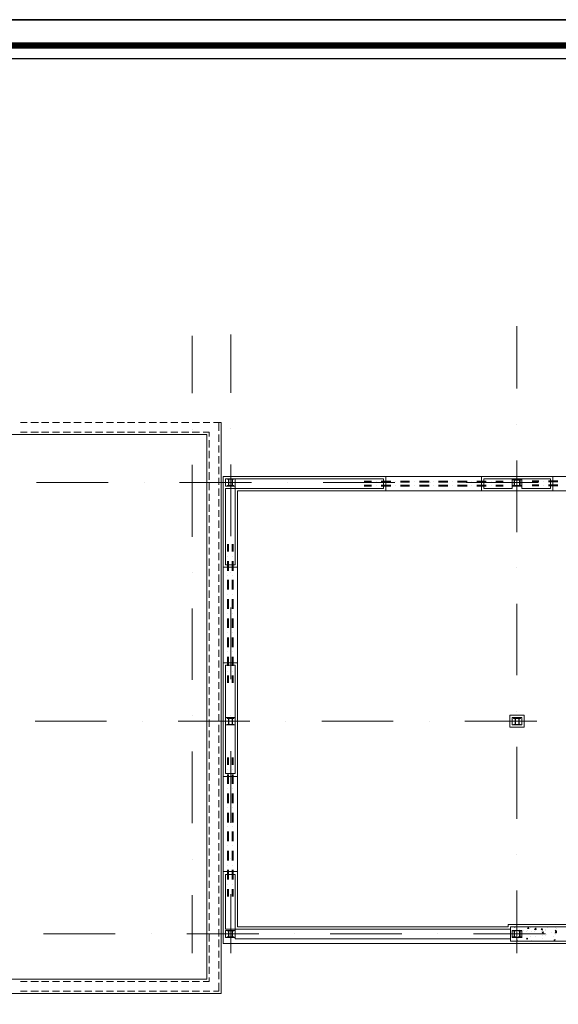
# Model space of a CAD drawing. Header units: metres. Extents: x 5.7 to 89.8, y 4 to 63.5.
# Tile 20 of 22: x 47.6 to 58.9, y 42.9 to 63.5. Entities that reach past the tile are written whole.
import ezdxf

# ---------------------------------------------------------------- set-up
doc = ezdxf.new("R2010")
doc.units = ezdxf.units.M
doc.header["$MEASUREMENT"] = 0
for name, color, linetype in [('PDF5_ax', 7, 'Continuous'), ('PDF5_Balcony', 7, 'Continuous'), ('PDF5_column', 7, 'Continuous'), ('PDF5_KADR', 7, 'Continuous'), ('PDF5_khatchin', 7, 'Continuous'), ('PDF5_sartagh', 7, 'Continuous'), ('PDF5_shib bandi', 7, 'Continuous')]:
    doc.layers.add(name, color=color, linetype=linetype)

msp = doc.modelspace()

# ---------------------------------------------------------------- linework, layer by layer
at = {"layer": 'PDF5_ax', "lineweight": 9}
for points in [[(58.05, 57.062), (58.05, 55.752)], [(51.251, 56.859), (51.251, 55.655)], [(52.06, 56.888), (52.06, 55.665)], [(51.251, 54.904), (51.251, 54.904)], [(52.06, 54.914), (52.06, 54.914)], [(58.05, 55.001), (58.05, 55.001)], [(58.05, 54.249), (58.05, 52.747)], [(51.251, 54.153), (51.251, 52.651)], [(52.06, 54.163), (52.06, 52.66)], [(47.995, 53.787), (49.498, 53.787)], [(50.249, 53.787), (50.249, 53.787)], [(50.991, 53.787), (52.493, 53.787)], [(53.244, 53.787), (53.244, 53.787)], [(53.996, 53.787), (55.498, 53.787)], [(56.249, 53.787), (56.249, 53.787)], [(56.991, 53.787), (58.493, 53.787)], [(58.05, 51.996), (58.05, 51.996)], [(51.251, 51.899), (51.251, 51.899)], [(52.06, 51.909), (52.06, 51.909)], [(51.251, 51.148), (51.251, 49.655)], [(52.06, 51.167), (52.06, 49.665)], [(58.05, 51.244), (58.05, 49.752)], [(51.251, 48.904), (51.251, 48.904)], [(52.06, 48.914), (52.06, 48.914)], [(58.05, 49), (58.05, 49)], [(47.967, 48.788), (49.459, 48.788)], [(50.211, 48.788), (50.211, 48.788)], [(50.962, 48.788), (52.464, 48.788)], [(53.216, 48.788), (53.216, 48.788)], [(53.967, 48.788), (55.46, 48.788)], [(56.211, 48.788), (56.211, 48.788)], [(56.962, 48.788), (58.465, 48.788)], [(58.05, 48.249), (58.05, 46.747)], [(51.251, 48.153), (51.251, 46.65)], [(52.06, 48.162), (52.06, 46.66)], [(58.05, 45.995), (58.05, 45.995)], [(51.251, 45.899), (51.251, 45.899)], [(52.06, 45.909), (52.06, 45.909)], [(52.06, 45.167), (52.06, 43.934)], [(58.05, 45.244), (58.05, 43.934)], [(51.251, 45.148), (51.251, 43.934)], [(48.14, 44.339), (49.642, 44.339)], [(50.394, 44.339), (50.394, 44.339)], [(51.145, 44.339), (52.647, 44.339)], [(53.389, 44.339), (53.389, 44.339)], [(54.14, 44.339), (55.643, 44.339)], [(56.394, 44.339), (56.394, 44.339)], [(57.145, 44.339), (58.648, 44.339)]]:
    msp.add_lwpolyline(points, dxfattribs=at)
at = {"layer": 'PDF5_Balcony', "lineweight": 13}
for points in [[(51.906, 44.137), (51.906, 53.912), (64.706, 53.912), (64.706, 44.137)], [(51.954, 52.063), (51.954, 53.662), (55.257, 53.662), (55.257, 53.864), (52.156, 53.864), (52.156, 52.063)], [(58.156, 53.864), (58.156, 53.662), (58.754, 53.662), (58.754, 53.864)], [(51.954, 48.865), (52.156, 48.865), (52.156, 49.963), (51.954, 49.963)], [(57.906, 48.663), (58.205, 48.663), (58.205, 48.914), (57.906, 48.914)], [(64.657, 48.914), (64.657, 44.185), (57.916, 44.185), (57.916, 44.483), (64.359, 44.483), (64.359, 48.914)], [(52.156, 48.711), (51.954, 48.711), (51.954, 47.69), (52.156, 47.69)], [(58.291, 44.474), (58.301, 44.445), (58.272, 44.445)], [(58.58, 44.445), (58.59, 44.416), (58.561, 44.426)], [(58.609, 44.377), (58.599, 44.348), (58.58, 44.368)], [(58.869, 44.416), (58.869, 44.397), (58.85, 44.397)], [(58.879, 44.358), (58.85, 44.358), (58.879, 44.397)], [(58.06, 44.194), (58.06, 44.185)], [(58.272, 44.243), (58.272, 44.223), (58.243, 44.233)], [(58.85, 44.214), (58.84, 44.194), (58.821, 44.204)]]:
    msp.add_lwpolyline(points, close=True, dxfattribs=at)
for points in [[(55.306, 53.614), (55.306, 53.912)], [(57.309, 53.614), (57.309, 53.912)], [(57.858, 53.864), (57.357, 53.864), (57.954, 53.864), (57.954, 53.662), (57.357, 53.662), (57.858, 53.662)], [(57.357, 53.662), (57.357, 53.864)], [(58.802, 53.614), (58.802, 53.912)], [(64.301, 48.885), (64.301, 44.531), (57.867, 44.531), (57.867, 44.483), (52.204, 44.483), (52.204, 53.614), (64.359, 53.614), (64.359, 48.933)], [(52.204, 52.015), (51.906, 52.015)], [(52.204, 50.012), (51.906, 50.012)], [(52.204, 47.633), (51.906, 47.633)], [(52.204, 45.639), (51.906, 45.639)], [(57.916, 44.435), (51.954, 44.435), (51.954, 45.581), (52.156, 45.581), (52.156, 44.233)], [(57.916, 44.233), (52.156, 44.233), (52.156, 44.435)], [(57.916, 44.406), (57.916, 44.406)], [(57.925, 44.368), (57.925, 44.368)], [(58.012, 44.483), (58.012, 44.474), (57.993, 44.474), (58.002, 44.483)], [(58.099, 44.426), (58.099, 44.426)], [(58.185, 44.397), (58.185, 44.397)], [(58.195, 44.339), (58.195, 44.339)], [(58.243, 44.377), (58.243, 44.377)], [(58.282, 44.416), (58.282, 44.416)], [(58.33, 44.464), (58.33, 44.464)], [(58.349, 44.387), (58.349, 44.387)], [(58.445, 44.464), (58.455, 44.426), (58.416, 44.426), (58.445, 44.454)], [(58.426, 44.377), (58.426, 44.377)], [(58.436, 44.435), (58.436, 44.435)], [(58.445, 44.406), (58.445, 44.406)], [(58.561, 44.377), (58.561, 44.377)], [(58.657, 44.435), (58.657, 44.435)], [(58.657, 44.416), (58.657, 44.416)], [(58.686, 44.464), (58.686, 44.464)], [(58.773, 44.368), (58.773, 44.368)], [(58.782, 44.474), (58.782, 44.474)], [(58.831, 44.339), (58.831, 44.339)], [(58.859, 44.464), (58.859, 44.464)], [(58.859, 44.329), (58.859, 44.329)], [(58.888, 44.454), (58.888, 44.454)], [(58.041, 44.223), (58.041, 44.223)], [(58.05, 44.194), (58.05, 44.194)], [(58.079, 44.243), (58.079, 44.243)], [(58.176, 44.252), (58.176, 44.252)], [(58.243, 44.252), (58.243, 44.252)], [(58.33, 44.271), (58.33, 44.271)], [(58.349, 44.194), (58.349, 44.194)], [(58.445, 44.271), (58.445, 44.271)], [(58.58, 44.31), (58.58, 44.31)], [(58.58, 44.233), (58.58, 44.233)], [(58.648, 44.3), (58.648, 44.3)], [(58.676, 44.32), (58.676, 44.32)], [(58.811, 44.271), (58.811, 44.271)], [(58.85, 44.204), (58.85, 44.204)]]:
    msp.add_lwpolyline(points, dxfattribs=at)
at = {"layer": 'PDF5_column', "lineweight": 18}
for points in [[(51.954, 53.864), (52.156, 53.864), (52.156, 53.71), (51.954, 53.71)], [(52.012, 53.72), (51.983, 53.72), (52.06, 53.72), (52.021, 53.72), (52.021, 53.854), (52.06, 53.854), (51.983, 53.854), (52.012, 53.854)], [(52.089, 53.72), (52.06, 53.72), (52.127, 53.72), (52.098, 53.72), (52.098, 53.854), (52.127, 53.854), (52.06, 53.854), (52.089, 53.854)], [(57.954, 53.864), (58.156, 53.864), (58.156, 53.71), (57.954, 53.71)], [(57.993, 53.72), (57.964, 53.72), (58.031, 53.72), (58.002, 53.72), (58.002, 53.845), (58.031, 53.845), (58.031, 53.854), (57.964, 53.854), (57.964, 53.845), (57.993, 53.845)], [(58.108, 53.854), (58.002, 53.854), (58.002, 53.864), (58.108, 53.864)], [(58.108, 53.72), (58.079, 53.72), (58.147, 53.72), (58.118, 53.72), (58.118, 53.845), (58.147, 53.845), (58.147, 53.854), (58.079, 53.854), (58.079, 53.845), (58.108, 53.845)], [(58.108, 53.71), (58.002, 53.71), (58.002, 53.72), (58.108, 53.72)], [(51.954, 48.865), (52.156, 48.865), (52.156, 48.711), (51.954, 48.711)], [(57.954, 48.865), (58.156, 48.865), (58.156, 48.711), (57.954, 48.711)], [(52.012, 48.721), (51.983, 48.721), (51.983, 48.711), (52.06, 48.711), (52.06, 48.721), (52.021, 48.721), (52.021, 48.846), (52.06, 48.846), (52.06, 48.856), (51.983, 48.856), (51.983, 48.846), (52.012, 48.846)], [(52.089, 48.721), (52.06, 48.721), (52.06, 48.711), (52.127, 48.711), (52.127, 48.721), (52.098, 48.721), (52.098, 48.846), (52.127, 48.846), (52.127, 48.856), (52.06, 48.856), (52.06, 48.846), (52.089, 48.846)], [(58.012, 48.721), (57.983, 48.721), (57.983, 48.711), (58.05, 48.711), (58.05, 48.721), (58.022, 48.721), (58.022, 48.846), (58.05, 48.846), (58.05, 48.856), (57.983, 48.856), (57.983, 48.846), (58.012, 48.846)], [(58.089, 48.721), (58.05, 48.721), (58.05, 48.711), (58.128, 48.711), (58.128, 48.721), (58.099, 48.721), (58.099, 48.846), (58.128, 48.846), (58.128, 48.856), (58.05, 48.856), (58.05, 48.846), (58.089, 48.846)], [(51.954, 44.406), (52.156, 44.406), (52.156, 44.262), (51.954, 44.262)], [(52.012, 44.271), (51.983, 44.271), (51.983, 44.262), (52.06, 44.262), (52.06, 44.271), (52.021, 44.271), (52.021, 44.397), (52.06, 44.397), (52.06, 44.406), (51.983, 44.406), (51.983, 44.397), (52.012, 44.397)], [(52.089, 44.271), (52.06, 44.271), (52.06, 44.262), (52.127, 44.262), (52.127, 44.271), (52.098, 44.271), (52.098, 44.397), (52.127, 44.397), (52.127, 44.406), (52.06, 44.406), (52.06, 44.397), (52.089, 44.397)], [(57.954, 44.406), (58.156, 44.406), (58.156, 44.262), (57.954, 44.262)], [(57.993, 44.271), (57.964, 44.271), (57.964, 44.262), (58.031, 44.262), (58.031, 44.271), (58.002, 44.271), (58.002, 44.397), (58.031, 44.397), (58.031, 44.406), (57.964, 44.406), (57.964, 44.397), (57.993, 44.397)], [(58.108, 44.271), (58.079, 44.271), (58.079, 44.262), (58.147, 44.262), (58.147, 44.271), (58.118, 44.271), (58.118, 44.397), (58.147, 44.397), (58.147, 44.406), (58.079, 44.406), (58.079, 44.397), (58.108, 44.397)]]:
    msp.add_lwpolyline(points, close=True, dxfattribs=at)
for points in [[(58.108, 53.835), (58.002, 53.835), (58.108, 53.835)], [(58.108, 53.835), (58.002, 53.835), (58.108, 53.835)], [(58.128, 48.856), (57.983, 48.856), (58.128, 48.856)], [(58.128, 48.711), (57.983, 48.711), (58.128, 48.711)], [(58.108, 44.406), (58.002, 44.406), (58.108, 44.406)], [(58.108, 44.262), (58.002, 44.262), (58.108, 44.262)]]:
    msp.add_lwpolyline(points, dxfattribs=at)
at = {"layer": 'PDF5_KADR', "lineweight": 25}
for points in [[(5.695, 4.013), (89.785, 4.013), (89.785, 63.476), (5.695, 63.476)], [(5.695, 63.476), (89.785, 63.476), (89.785, 4.013), (5.695, 4.013)], [(6.514, 4.832), (88.841, 4.832), (88.841, 62.657), (6.514, 62.657)]]:
    msp.add_lwpolyline(points, close=True, dxfattribs=at)
at = {"layer": 'PDF5_KADR', "lineweight": 0, "const_width": 0.135}
msp.add_lwpolyline([(6.235, 62.937), (6.235, 4.552), (89.111, 4.552), (89.111, 62.937)], close=True, dxfattribs=at)
at = {"layer": 'PDF5_khatchin', "lineweight": 18}
for points in [[(47.658, 55.039), (47.803, 55.039)], [(47.88, 55.039), (48.034, 55.039)], [(48.101, 55.039), (48.256, 55.039)], [(48.333, 55.039), (48.477, 55.039)], [(48.554, 55.039), (48.708, 55.039)], [(48.776, 55.039), (48.93, 55.039)], [(49.007, 55.039), (49.151, 55.039)], [(49.228, 55.039), (49.382, 55.039)], [(49.459, 55.039), (49.604, 55.039)], [(49.681, 55.039), (49.835, 55.039)], [(49.902, 55.039), (50.057, 55.039)], [(50.134, 55.039), (50.278, 55.039)], [(50.355, 55.039), (50.509, 55.039)], [(50.577, 55.039), (50.731, 55.039)], [(50.808, 55.039), (50.952, 55.039)], [(51.029, 55.039), (51.183, 55.039)], [(51.251, 55.039), (51.405, 55.039)], [(51.482, 55.039), (51.626, 55.039)], [(51.703, 55.039), (51.809, 55.039), (51.809, 54.866)], [(51.809, 54.789), (51.809, 54.635)], [(51.809, 54.558), (51.809, 54.413)], [(51.809, 54.336), (51.809, 54.182)], [(51.809, 54.115), (51.809, 53.96)], [(51.809, 53.883), (51.809, 53.739)], [(51.809, 53.662), (51.809, 53.508)], [(51.809, 53.44), (51.809, 53.286)], [(51.809, 53.209), (51.809, 53.065)], [(51.809, 52.988), (51.809, 52.834)], [(51.809, 52.757), (51.809, 52.612)], [(51.809, 52.535), (51.809, 52.391)], [(51.809, 52.313), (51.809, 52.159)], [(51.809, 52.082), (51.809, 51.938)], [(51.809, 51.861), (51.809, 51.707)], [(51.809, 51.639), (51.809, 51.485)], [(51.809, 51.408), (51.809, 51.264)], [(51.809, 51.187), (51.809, 51.033)], [(51.809, 50.965), (51.809, 50.811)], [(51.809, 50.734), (51.809, 50.589)], [(51.809, 50.512), (51.809, 50.358)], [(51.809, 50.281), (51.809, 50.137)], [(51.809, 50.06), (51.809, 49.915)], [(51.809, 49.838), (51.809, 49.684)], [(51.809, 49.607), (51.809, 49.463)], [(51.809, 49.386), (51.809, 49.231)], [(51.809, 49.164), (51.809, 49.01)], [(51.809, 48.933), (51.809, 48.788)], [(51.809, 48.711), (51.809, 48.557)], [(51.809, 48.49), (51.809, 48.336)], [(51.809, 48.259), (51.809, 48.114)], [(51.809, 48.037), (51.809, 47.883)], [(51.809, 47.806), (51.809, 47.662)], [(51.809, 47.585), (51.809, 47.44)], [(51.809, 47.363), (51.809, 47.209)], [(51.809, 47.132), (51.809, 46.987)], [(51.809, 46.91), (51.809, 46.756)], [(51.809, 46.689), (51.809, 46.535)], [(51.809, 46.458), (51.809, 46.313)], [(51.809, 46.236), (51.809, 46.082)], [(51.809, 46.015), (51.809, 45.861)], [(51.809, 45.784), (51.809, 45.639)], [(51.809, 45.562), (51.809, 45.408)], [(51.809, 45.34), (51.809, 45.186)], [(51.809, 45.109), (51.809, 44.965)], [(51.809, 44.888), (51.809, 44.734)], [(51.809, 44.657), (51.809, 44.512)], [(51.809, 44.435), (51.809, 44.281)], [(51.809, 44.214), (51.809, 44.06)], [(51.809, 43.982), (51.809, 43.838)], [(51.809, 43.761), (51.809, 43.607)], [(51.809, 43.539), (51.809, 43.385)], [(51.809, 43.308), (51.809, 43.135), (51.703, 43.135)], [(47.803, 43.135), (47.658, 43.135)], [(48.034, 43.135), (47.88, 43.135)], [(48.256, 43.135), (48.101, 43.135)], [(48.477, 43.135), (48.333, 43.135)], [(48.708, 43.135), (48.554, 43.135)], [(48.93, 43.135), (48.776, 43.135)], [(49.151, 43.135), (49.007, 43.135)], [(49.382, 43.135), (49.228, 43.135)], [(49.604, 43.135), (49.459, 43.135)], [(49.835, 43.135), (49.681, 43.135)], [(50.057, 43.135), (49.902, 43.135)], [(50.278, 43.135), (50.134, 43.135)], [(50.509, 43.135), (50.355, 43.135)], [(50.731, 43.135), (50.577, 43.135)], [(50.952, 43.135), (50.808, 43.135)], [(51.183, 43.135), (51.029, 43.135)], [(51.405, 43.135), (51.251, 43.135)], [(51.626, 43.135), (51.482, 43.135)]]:
    msp.add_lwpolyline(points, dxfattribs=at)
for points in [[(47.658, 54.837), (47.803, 54.837)], [(47.88, 54.837), (48.034, 54.837)], [(48.101, 54.837), (48.256, 54.837)], [(48.333, 54.837), (48.477, 54.837)], [(48.554, 54.837), (48.708, 54.837)], [(48.776, 54.837), (48.93, 54.837)], [(49.007, 54.837), (49.151, 54.837)], [(49.228, 54.837), (49.382, 54.837)], [(49.459, 54.837), (49.604, 54.837)], [(49.681, 54.837), (49.835, 54.837)], [(49.902, 54.837), (50.057, 54.837)], [(50.134, 54.837), (50.278, 54.837)], [(50.355, 54.837), (50.509, 54.837)], [(50.577, 54.837), (50.731, 54.837)], [(50.808, 54.837), (50.952, 54.837)], [(51.029, 54.837), (51.183, 54.837)], [(51.251, 54.837), (51.405, 54.837)], [(51.482, 54.837), (51.607, 54.837), (51.607, 54.75), (51.607, 54.837)], [(51.607, 54.673), (51.607, 54.519)], [(51.607, 54.452), (51.607, 54.297)], [(51.607, 54.22), (51.607, 54.076)], [(51.607, 53.999), (51.607, 53.845)], [(51.607, 53.777), (51.607, 53.623)], [(51.607, 53.546), (51.607, 53.402)], [(51.607, 53.325), (51.607, 53.171)], [(51.607, 53.103), (51.607, 52.949)], [(51.607, 52.872), (51.607, 52.728)], [(51.607, 52.651), (51.607, 52.496)], [(51.607, 52.419), (51.607, 52.275)], [(51.607, 52.198), (51.607, 52.044)], [(51.607, 51.976), (51.607, 51.822)], [(51.607, 51.745), (51.607, 51.601)], [(51.607, 51.524), (51.607, 51.37)], [(51.607, 51.302), (51.607, 51.148)], [(51.607, 51.071), (51.607, 50.927)], [(51.607, 50.85), (51.607, 50.695)], [(51.607, 50.628), (51.607, 50.474)], [(51.607, 50.397), (51.607, 50.252)], [(51.607, 50.175), (51.607, 50.021)], [(51.607, 49.944), (51.607, 49.8)], [(51.607, 49.723), (51.607, 49.578)], [(51.607, 49.501), (51.607, 49.347)], [(51.607, 49.27), (51.607, 49.126)], [(51.607, 49.048), (51.607, 48.894)], [(51.607, 48.827), (51.607, 48.673)], [(51.607, 48.596), (51.607, 48.451)], [(51.607, 48.374), (51.607, 48.22)], [(51.607, 48.153), (51.607, 47.999)], [(51.607, 47.922), (51.607, 47.777)], [(51.607, 47.7), (51.607, 47.546)], [(51.607, 47.469), (51.607, 47.325)], [(51.607, 47.247), (51.607, 47.103)], [(51.607, 47.026), (51.607, 46.872)], [(51.607, 46.795), (51.607, 46.65)], [(51.607, 46.573), (51.607, 46.419)], [(51.607, 46.352), (51.607, 46.198)], [(51.607, 46.121), (51.607, 45.976)], [(51.607, 45.899), (51.607, 45.745)], [(51.607, 45.678), (51.607, 45.523)], [(51.607, 45.446), (51.607, 45.302)], [(51.607, 45.225), (51.607, 45.071)], [(51.607, 44.994), (51.607, 44.849)], [(51.607, 44.772), (51.607, 44.628)], [(51.607, 44.551), (51.607, 44.397)], [(51.607, 44.32), (51.607, 44.175)], [(51.607, 44.098), (51.607, 43.944)], [(51.607, 43.877), (51.607, 43.722)], [(51.607, 43.645), (51.607, 43.501)], [(47.803, 43.337), (47.658, 43.337)], [(48.034, 43.337), (47.88, 43.337)], [(48.256, 43.337), (48.101, 43.337)], [(48.477, 43.337), (48.333, 43.337)], [(48.708, 43.337), (48.554, 43.337)], [(48.93, 43.337), (48.776, 43.337)], [(49.151, 43.337), (49.007, 43.337)], [(49.382, 43.337), (49.228, 43.337)], [(49.604, 43.337), (49.459, 43.337)], [(49.835, 43.337), (49.681, 43.337)], [(50.057, 43.337), (49.902, 43.337)], [(50.278, 43.337), (50.134, 43.337)], [(50.509, 43.337), (50.355, 43.337)], [(50.731, 43.337), (50.577, 43.337)], [(50.952, 43.337), (50.808, 43.337)], [(51.183, 43.337), (51.029, 43.337)], [(51.405, 43.337), (51.251, 43.337)], [(51.607, 43.337), (51.482, 43.337), (51.607, 43.337), (51.607, 43.424)]]:
    msp.add_lwpolyline(points, close=True, dxfattribs=at)
at = {"layer": 'PDF5_sartagh', "lineweight": 40}
for points in [[(54.853, 53.806), (55.007, 53.806)], [(54.853, 53.72), (55.007, 53.72)], [(55.113, 53.806), (55.113, 53.806)], [(55.113, 53.72), (55.113, 53.72)], [(55.209, 53.806), (55.412, 53.806)], [(55.209, 53.72), (55.412, 53.72)], [(55.508, 53.806), (55.508, 53.806)], [(55.508, 53.72), (55.508, 53.72)], [(55.614, 53.806), (55.806, 53.806)], [(55.614, 53.72), (55.806, 53.72)], [(55.912, 53.806), (55.912, 53.806)], [(55.912, 53.72), (55.912, 53.72)], [(56.009, 53.806), (56.211, 53.806)], [(56.009, 53.72), (56.211, 53.72)], [(56.307, 53.806), (56.307, 53.806)], [(56.307, 53.72), (56.307, 53.72)], [(56.413, 53.806), (56.606, 53.806)], [(56.413, 53.72), (56.606, 53.72)], [(56.712, 53.806), (56.712, 53.806)], [(56.712, 53.72), (56.712, 53.72)], [(56.808, 53.806), (57.01, 53.806)], [(56.808, 53.72), (57.01, 53.72)], [(57.107, 53.806), (57.107, 53.806)], [(57.107, 53.72), (57.107, 53.72)], [(57.213, 53.806), (57.405, 53.806)], [(57.213, 53.72), (57.405, 53.72)], [(57.511, 53.806), (57.511, 53.806)], [(57.511, 53.72), (57.511, 53.72)], [(57.607, 53.806), (57.762, 53.806)], [(57.607, 53.72), (57.762, 53.72)], [(58.513, 53.806), (58.368, 53.806)], [(58.513, 53.72), (58.368, 53.72)], [(58.609, 53.806), (58.609, 53.806)], [(58.609, 53.72), (58.609, 53.72)], [(58.908, 53.806), (58.715, 53.806)], [(58.908, 53.72), (58.715, 53.72)], [(52.002, 52.496), (52.002, 52.342)], [(52.098, 52.496), (52.098, 52.342)], [(52.002, 52.236), (52.002, 52.236)], [(52.098, 52.236), (52.098, 52.236)], [(52.002, 52.14), (52.002, 51.938)], [(52.098, 52.14), (52.098, 51.938)], [(52.002, 51.842), (52.002, 51.842)], [(52.002, 51.745), (52.002, 51.543)], [(52.098, 51.842), (52.098, 51.842)], [(52.098, 51.745), (52.098, 51.543)], [(52.002, 51.437), (52.002, 51.437)], [(52.002, 51.341), (52.002, 51.138)], [(52.098, 51.437), (52.098, 51.437)], [(52.098, 51.341), (52.098, 51.138)], [(52.002, 51.042), (52.002, 51.042)], [(52.002, 50.936), (52.002, 50.744)], [(52.098, 51.042), (52.098, 51.042)], [(52.098, 50.936), (52.098, 50.744)], [(52.002, 50.638), (52.002, 50.638)], [(52.002, 50.541), (52.002, 50.339)], [(52.098, 50.638), (52.098, 50.638)], [(52.098, 50.541), (52.098, 50.339)], [(52.002, 50.243), (52.002, 50.243)], [(52.002, 50.137), (52.002, 49.944)], [(52.098, 50.243), (52.098, 50.243)], [(52.098, 50.137), (52.098, 49.944)], [(52.002, 49.838), (52.002, 49.838)], [(52.002, 49.742), (52.002, 49.588)], [(52.098, 49.838), (52.098, 49.838)], [(52.098, 49.742), (52.098, 49.588)], [(52.002, 48.028), (52.002, 47.873)], [(52.098, 48.028), (52.098, 47.873)], [(52.002, 47.777), (52.002, 47.777)], [(52.002, 47.671), (52.002, 47.479)], [(52.098, 47.777), (52.098, 47.777)], [(52.098, 47.671), (52.098, 47.479)], [(52.002, 47.373), (52.002, 47.373)], [(52.002, 47.276), (52.002, 47.074)], [(52.098, 47.373), (52.098, 47.373)], [(52.098, 47.276), (52.098, 47.074)], [(52.002, 46.978), (52.002, 46.978)], [(52.002, 46.872), (52.002, 46.67)], [(52.098, 46.978), (52.098, 46.978)], [(52.098, 46.872), (52.098, 46.67)], [(52.002, 46.573), (52.002, 46.573)], [(52.002, 46.477), (52.002, 46.275)], [(52.098, 46.573), (52.098, 46.573)], [(52.098, 46.477), (52.098, 46.275)], [(52.002, 46.178), (52.002, 46.178)], [(52.002, 46.072), (52.002, 45.87)], [(52.098, 46.178), (52.098, 46.178)], [(52.098, 46.072), (52.098, 45.87)], [(52.002, 45.774), (52.002, 45.774)], [(52.098, 45.774), (52.098, 45.774)], [(52.002, 45.678), (52.002, 45.475)], [(52.098, 45.678), (52.098, 45.475)], [(52.002, 45.379), (52.002, 45.379)], [(52.098, 45.379), (52.098, 45.379)], [(52.002, 45.273), (52.002, 45.119)], [(52.098, 45.273), (52.098, 45.119)]]:
    msp.add_lwpolyline(points, dxfattribs=at)
at = {"layer": 'PDF5_shib bandi', "lineweight": 18}
msp.add_lwpolyline([(51.809, 55.039), (51.858, 55.039), (51.858, 43.087), (25.603, 43.087), (25.603, 55.087), (27.26, 55.087)], dxfattribs=at)
msp.add_lwpolyline([(51.559, 43.385), (25.902, 43.385), (25.902, 54.789), (51.559, 54.789)], close=True, dxfattribs=at)

doc.saveas('drawing.dxf')
